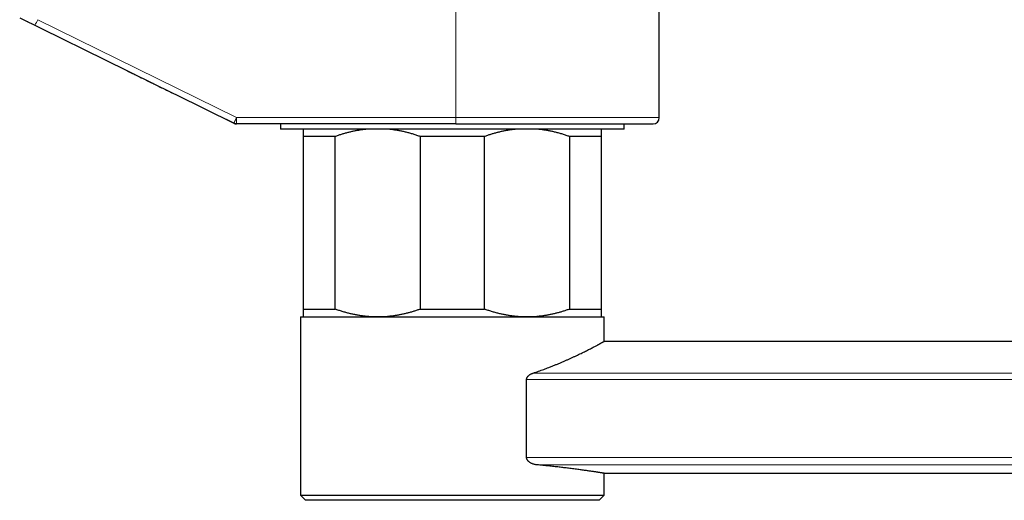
# Model space of a CAD drawing. Header units: millimetres. Extents: x 8 to 932, y 12 to 523.
# Tile 47 of 52: x 677 to 771, y 392 to 438. Entities that reach past the tile are written whole.
import ezdxf

# ---------------------------------------------------------------- set-up
doc = ezdxf.new("R2010")
doc.units = ezdxf.units.MM

msp = doc.modelspace()

# ---------------------------------------------------------------- linework, layer by layer
at = {"color": 7, "linetype": 'Continuous', "lineweight": 30}
for p, q in [((737.925, 428.804), (737.925, 454.536)), ((676.883, 438.319), (687.096, 433.293)), ((691.774, 430.992), (697.312, 428.266)), ((697.312, 428.266), (696.623, 428.605)), ((718.509, 428.204), (697.577, 428.204)), ((701.775, 428.204), (701.775, 427.704)), ((701.847, 427.704), (701.775, 427.704)), ((734.575, 427.704), (701.847, 427.704)), ((734.575, 427.704), (734.575, 428.204)), ((703.925, 427.016), (706.994, 427.016)), ((703.925, 427.016), (703.925, 410.516)), ((706.994, 410.516), (706.994, 427.016)), ((715.106, 427.016), (721.244, 427.016)), ((715.106, 427.016), (715.106, 410.516)), ((721.244, 410.516), (721.244, 427.016)), ((729.356, 427.016), (729.356, 410.516)), ((729.356, 427.016), (732.425, 427.016)), ((732.425, 410.516), (732.425, 427.016)), ((703.675, 409.766), (703.675, 392.766)), ((703.675, 409.766), (732.675, 409.766)), ((703.925, 410.516), (706.994, 410.516)), ((715.106, 410.516), (721.244, 410.516)), ((729.356, 410.516), (732.425, 410.516)), ((732.675, 407.442), (732.675, 409.766)), ((928.274, 407.442), (732.675, 407.442)), ((725.262, 396.345), (725.262, 403.795)), ((732.675, 392.766), (732.675, 394.842)), ((732.675, 394.842), (907.789, 394.842)), ((703.675, 392.766), (704.175, 392.266)), ((703.675, 392.766), (732.675, 392.766)), ((732.175, 392.266), (704.175, 392.266)), ((732.175, 392.266), (732.675, 392.766))]:
    msp.add_line(p, q, dxfattribs=at)
at = {"color": 252, "linetype": 'Continuous', "lineweight": 0}
for p, q in [((718.52, 453.171), (718.52, 428.804)), ((697.588, 428.804), (678.609, 438.148)), ((678.334, 437.61), (691.774, 430.992)), ((697.588, 428.804), (718.52, 428.804)), ((718.52, 428.804), (737.925, 428.804)), ((725.893, 404.415), (919.025, 404.415)), ((919.025, 403.795), (725.262, 403.795)), ((725.262, 396.345), (919.025, 396.345)), ((919.025, 395.652), (726.25, 395.652))]:
    msp.add_line(p, q, dxfattribs=at)
for centre, radius, start, end in [((669.845, 442.294), 9.696, 331.11036, 334.68434), ((688.985, 428.654), 8.604, 357.00167, 0.99863), ((709.917, 428.654), 8.604, 357.00167, 0.99863)]:
    msp.add_arc(centre, radius, start, end, dxfattribs=at)
at = {"color": 7, "linetype": 'Continuous', "lineweight": 30}
msp.add_arc((737.325, 428.804), 0.6, 270, 0, dxfattribs=at)
at = {"color": 252, "linetype": 'Continuous', "lineweight": 0}
for points, knots in [([(676.921, 438.305), (676.987, 438.273), (677.118, 438.209), (677.317, 438.11), (677.517, 438.012), (677.72, 437.912), (677.923, 437.812), (678.128, 437.711), (678.265, 437.643), (678.334, 437.61)], [0, 0, 0, 0, 0.1434477, 0.2863052, 0.4288216, 0.5712335, 0.7137639, 0.8566215, 1, 1, 1, 1]), ([(697.312, 428.266), (697.313, 428.266), (697.314, 428.267), (697.318, 428.273), (697.324, 428.284), (697.333, 428.301), (697.346, 428.324), (697.359, 428.349), (697.372, 428.374), (697.384, 428.399), (697.395, 428.419), (697.403, 428.436), (697.411, 428.45), (697.418, 428.464), (697.425, 428.477), (697.432, 428.491), (697.438, 428.504), (697.445, 428.517), (697.455, 428.537), (697.468, 428.564), (697.483, 428.593), (697.494, 428.615), (697.502, 428.632), (697.51, 428.648), (697.517, 428.662), (697.524, 428.675), (697.53, 428.687), (697.537, 428.701), (697.544, 428.716), (697.553, 428.733), (697.56, 428.749), (697.568, 428.763), (697.574, 428.777), (697.579, 428.787), (697.582, 428.794), (697.584, 428.799), (697.587, 428.802), (697.588, 428.804)], [0, 0, 0, 0, 0.059031, 0.114905, 0.167623, 0.240756, 0.306791, 0.365725, 0.417556, 0.462283, 0.499904, 0.522958, 0.545177, 0.56656, 0.587107, 0.606818, 0.625693, 0.643733, 0.660937, 0.709553, 0.749919, 0.772856, 0.79408, 0.813591, 0.831388, 0.84747, 0.861839, 0.874495, 0.897157, 0.91741, 0.933517, 0.952896, 0.969359, 0.980487, 0.988351, 0.99374, 1, 1, 1, 1])]:
    msp.add_open_spline(points, degree=3, knots=knots, dxfattribs=at)
at = {"color": 7, "linetype": 'Continuous', "lineweight": 30}
for points, knots in [([(687.041, 433.321), (687.362, 433.163), (688.004, 432.847), (688.97, 432.372), (689.936, 431.896), (690.871, 431.437), (691.484, 431.135), (691.774, 430.992)], [0, 0, 0, 0, 0.204863, 0.409323, 0.613373, 0.817006, 1, 1, 1, 1]), ([(703.925, 427.704), (703.925, 427.693), (703.925, 427.67), (703.925, 427.622), (703.925, 427.564), (703.925, 427.497), (703.925, 427.421), (703.925, 427.334), (703.925, 427.237), (703.925, 427.132), (703.925, 427.055), (703.925, 427.016)], [0, 0, 0, 0, 0.098236, 0.209445, 0.320656, 0.430319, 0.539983, 0.65497, 0.769987, 0.885007, 1, 1, 1, 1]), ([(706.994, 427.016), (707.095, 427.052), (707.297, 427.124), (707.603, 427.222), (707.91, 427.314), (708.22, 427.398), (708.531, 427.474), (708.844, 427.542), (709.156, 427.601), (709.474, 427.652), (709.723, 427.686), (709.869, 427.701), (709.906, 427.704)], [0, 0, 0, 0, 0.106566, 0.213155, 0.31974, 0.426302, 0.533364, 0.640425, 0.746583, 0.85274, 0.962848, 1, 1, 1, 1]), ([(712.193, 427.704), (712.263, 427.697), (712.446, 427.678), (712.741, 427.635), (713.077, 427.577), (713.409, 427.51), (713.745, 427.432), (714.084, 427.344), (714.427, 427.244), (714.768, 427.136), (714.994, 427.056), (715.106, 427.016)], [0, 0, 0, 0, 0.070464, 0.184981, 0.299499, 0.412311, 0.525123, 0.643823, 0.762556, 0.881294, 1, 1, 1, 1]), ([(718.509, 428.204), (718.655, 428.204), (718.945, 428.204), (719.38, 428.204), (719.814, 428.204), (720.247, 428.204), (720.629, 428.204), (720.961, 428.204), (721.242, 428.204), (721.524, 428.204), (721.807, 428.204), (722.095, 428.204), (722.44, 428.204), (722.837, 428.204), (723.284, 428.204), (723.727, 428.204), (724.167, 428.204), (724.603, 428.204), (725.037, 428.204), (725.418, 428.204), (725.749, 428.204), (726.029, 428.204), (726.307, 428.204), (726.583, 428.204), (726.857, 428.204), (727.128, 428.204), (727.431, 428.204), (727.763, 428.204), (728.125, 428.204), (728.482, 428.204), (728.819, 428.204), (729.136, 428.204), (729.433, 428.204), (729.726, 428.204), (730.014, 428.204), (730.298, 428.204), (730.594, 428.204), (730.901, 428.204), (731.219, 428.204), (731.53, 428.204), (731.837, 428.204), (732.138, 428.204), (732.434, 428.204), (732.722, 428.204), (733.003, 428.204), (733.274, 428.204), (733.535, 428.204), (733.788, 428.204), (734.032, 428.204), (734.256, 428.204), (734.46, 428.204), (734.645, 428.204), (734.825, 428.204), (734.998, 428.204), (735.166, 428.204), (735.337, 428.204), (735.51, 428.204), (735.685, 428.204), (735.851, 428.204), (735.992, 428.204), (736.111, 428.204), (736.21, 428.204), (736.305, 428.204), (736.396, 428.204), (736.483, 428.204), (736.565, 428.204), (736.643, 428.204), (736.724, 428.204), (736.805, 428.204), (736.885, 428.204), (736.959, 428.204), (737.025, 428.204), (737.092, 428.204), (737.159, 428.204), (737.219, 428.204), (737.267, 428.204), (737.3, 428.204), (737.321, 428.204), (737.324, 428.204), (737.325, 428.204)], [0, 0, 0, 0, 0.014665, 0.029306, 0.043932, 0.058549, 0.073166, 0.082741, 0.09232, 0.101907, 0.111503, 0.121372, 0.131538, 0.147075, 0.162593, 0.178101, 0.193607, 0.209121, 0.224652, 0.240209, 0.250523, 0.260823, 0.271111, 0.28139, 0.291662, 0.301931, 0.312199, 0.32632, 0.340451, 0.354598, 0.368769, 0.381052, 0.393315, 0.405562, 0.417798, 0.430027, 0.442254, 0.456668, 0.471092, 0.485534, 0.5, 0.514737, 0.529446, 0.544135, 0.558812, 0.573485, 0.587899, 0.602323, 0.616764, 0.631231, 0.643262, 0.655275, 0.667273, 0.679261, 0.691242, 0.703221, 0.717342, 0.731473, 0.74562, 0.759791, 0.769501, 0.7792, 0.788888, 0.798568, 0.808243, 0.817914, 0.827584, 0.837255, 0.849417, 0.861589, 0.873774, 0.88583, 0.897352, 0.914472, 0.931571, 0.948661, 0.965754, 0.982863, 1, 1, 1, 1]), ([(721.244, 427.016), (721.345, 427.052), (721.547, 427.124), (721.853, 427.222), (722.16, 427.314), (722.47, 427.398), (722.781, 427.474), (723.094, 427.542), (723.406, 427.601), (723.724, 427.652), (723.973, 427.686), (724.119, 427.701), (724.156, 427.704)], [0, 0, 0, 0, 0.106566, 0.213155, 0.31974, 0.426302, 0.533364, 0.640425, 0.746583, 0.85274, 0.962848, 1, 1, 1, 1]), ([(726.443, 427.704), (726.513, 427.697), (726.696, 427.678), (726.991, 427.635), (727.327, 427.577), (727.659, 427.51), (727.995, 427.432), (728.334, 427.344), (728.677, 427.244), (729.018, 427.136), (729.244, 427.056), (729.356, 427.016)], [0, 0, 0, 0, 0.070464, 0.184981, 0.299499, 0.412311, 0.525123, 0.643823, 0.762556, 0.881294, 1, 1, 1, 1]), ([(732.425, 427.016), (732.425, 427.053), (732.425, 427.127), (732.425, 427.229), (732.425, 427.323), (732.425, 427.409), (732.425, 427.487), (732.425, 427.556), (732.425, 427.615), (732.425, 427.666), (732.425, 427.691), (732.425, 427.704)], [0, 0, 0, 0, 0.1107593, 0.2215435, 0.3323243, 0.4430788, 0.5543947, 0.6657099, 0.7760125, 0.8863145, 1, 1, 1, 1]), ([(703.925, 410.516), (703.925, 410.479), (703.925, 410.405), (703.925, 410.304), (703.925, 410.209), (703.925, 410.123), (703.925, 410.046), (703.925, 409.977), (703.925, 409.918), (703.925, 409.868), (703.925, 409.826), (703.925, 409.795), (703.925, 409.775), (703.925, 409.767), (703.925, 409.767), (703.925, 409.766)], [0, 0, 0, 0, 0.079717, 0.159452, 0.239185, 0.318898, 0.399016, 0.479133, 0.558521, 0.637909, 0.7205, 0.803122, 0.885742, 0.968332, 1, 1, 1, 1]), ([(711.05, 409.766), (710.937, 409.767), (710.711, 409.77), (710.373, 409.786), (710.035, 409.813), (709.697, 409.85), (709.359, 409.898), (709.023, 409.956), (708.691, 410.023), (708.355, 410.1), (708.016, 410.189), (707.673, 410.289), (707.332, 410.397), (707.106, 410.477), (706.994, 410.516)], [0, 0, 0, 0, 0.082113, 0.164256, 0.2464, 0.328514, 0.41124, 0.493966, 0.57546, 0.656954, 0.742702, 0.828473, 0.914248, 1, 1, 1, 1]), ([(715.106, 410.516), (715.005, 410.481), (714.803, 410.409), (714.497, 410.311), (714.19, 410.219), (713.88, 410.135), (713.569, 410.059), (713.256, 409.991), (712.944, 409.932), (712.627, 409.881), (712.305, 409.838), (711.978, 409.805), (711.65, 409.782), (711.341, 409.769), (711.141, 409.767), (711.05, 409.766)], [0, 0, 0, 0, 0.076953, 0.1539222, 0.2308891, 0.3078392, 0.3851501, 0.4624605, 0.5391188, 0.6157768, 0.6952874, 0.7748249, 0.8543613, 0.9338704, 1, 1, 1, 1]), ([(725.3, 409.766), (725.187, 409.767), (724.961, 409.77), (724.623, 409.786), (724.285, 409.813), (723.947, 409.85), (723.609, 409.898), (723.273, 409.956), (722.941, 410.023), (722.605, 410.1), (722.266, 410.189), (721.923, 410.289), (721.582, 410.397), (721.356, 410.477), (721.244, 410.516)], [0, 0, 0, 0, 0.082113, 0.164256, 0.2464, 0.328514, 0.41124, 0.493966, 0.57546, 0.656954, 0.742702, 0.828473, 0.914248, 1, 1, 1, 1]), ([(729.356, 410.516), (729.255, 410.481), (729.053, 410.409), (728.747, 410.311), (728.44, 410.219), (728.13, 410.135), (727.819, 410.059), (727.506, 409.991), (727.194, 409.932), (726.877, 409.881), (726.555, 409.838), (726.228, 409.805), (725.9, 409.782), (725.591, 409.769), (725.391, 409.767), (725.3, 409.766)], [0, 0, 0, 0, 0.076953, 0.153922, 0.230889, 0.307839, 0.38515, 0.462461, 0.539119, 0.615777, 0.695287, 0.774825, 0.854361, 0.93387, 1, 1, 1, 1]), ([(732.425, 409.766), (732.425, 409.767), (732.425, 409.767), (732.425, 409.775), (732.425, 409.794), (732.425, 409.823), (732.425, 409.862), (732.425, 409.91), (732.425, 409.968), (732.425, 410.035), (732.425, 410.112), (732.425, 410.199), (732.425, 410.296), (732.425, 410.401), (732.425, 410.478), (732.425, 410.516)], [0, 0, 0, 0, 0.0316682, 0.1112624, 0.1908841, 0.2705069, 0.3501024, 0.4302509, 0.5103997, 0.5894336, 0.6684679, 0.7513385, 0.8342305, 0.9171254, 1, 1, 1, 1]), ([(725.893, 404.415), (725.979, 404.443), (726.151, 404.5), (726.404, 404.588), (726.654, 404.676), (726.9, 404.766), (727.143, 404.856), (727.405, 404.956), (727.687, 405.066), (727.985, 405.186), (728.276, 405.305), (728.56, 405.425), (728.837, 405.544), (729.105, 405.662), (729.363, 405.778), (729.617, 405.894), (729.867, 406.01), (730.111, 406.125), (730.346, 406.238), (730.57, 406.347), (730.782, 406.451), (730.983, 406.552), (731.174, 406.648), (731.355, 406.741), (731.526, 406.829), (731.685, 406.912), (731.833, 406.989), (731.955, 407.054), (732.057, 407.108), (732.141, 407.152), (732.219, 407.194), (732.291, 407.233), (732.357, 407.269), (732.42, 407.303), (732.478, 407.334), (732.53, 407.363), (732.574, 407.387), (732.611, 407.407), (732.639, 407.423), (732.66, 407.434), (732.673, 407.441), (732.674, 407.442), (732.675, 407.442)], [0, 0, 0, 0, 0.0211775, 0.0423573, 0.0635349, 0.0847926, 0.1060526, 0.1273104, 0.1550859, 0.1828614, 0.2107147, 0.238568, 0.2665693, 0.2945907, 0.3222002, 0.3498294, 0.3789235, 0.4080176, 0.4372088, 0.4663999, 0.4949496, 0.5234992, 0.5521487, 0.5807982, 0.6096436, 0.6385166, 0.6668557, 0.6952221, 0.7154562, 0.735693, 0.7559271, 0.7762571, 0.7965899, 0.8169198, 0.8396414, 0.8623629, 0.8851482, 0.9079334, 0.9309162, 0.953899, 0.9769495, 1, 1, 1, 1]), ([(725.262, 403.795), (725.263, 403.809), (725.263, 403.838), (725.271, 403.88), (725.282, 403.92), (725.296, 403.959), (725.314, 403.997), (725.339, 404.038), (725.37, 404.083), (725.409, 404.128), (725.452, 404.17), (725.505, 404.215), (725.571, 404.263), (725.648, 404.309), (725.728, 404.35), (725.81, 404.386), (725.865, 404.405), (725.893, 404.415)], [0, 0, 0, 0, 0.041814, 0.083613, 0.125824, 0.166149, 0.20787, 0.251338, 0.312259, 0.376831, 0.437836, 0.501927, 0.601209, 0.70058, 0.800089, 0.899859, 1, 1, 1, 1]), ([(726.25, 395.652), (726.21, 395.656), (726.131, 395.665), (726.013, 395.689), (725.896, 395.722), (725.78, 395.766), (725.674, 395.816), (725.577, 395.873), (725.5, 395.928), (725.437, 395.984), (725.386, 396.038), (725.342, 396.095), (725.307, 396.156), (725.282, 396.217), (725.265, 396.281), (725.263, 396.324), (725.262, 396.345)], [0, 0, 0, 0, 0.097933, 0.196257, 0.294619, 0.39276, 0.490538, 0.571635, 0.652686, 0.707205, 0.761806, 0.816193, 0.864031, 0.911807, 0.955921, 1, 1, 1, 1]), ([(732.674, 394.842), (732.674, 394.842), (732.676, 394.842), (732.668, 394.843), (732.65, 394.846), (732.62, 394.851), (732.58, 394.857), (732.529, 394.865), (732.467, 394.875), (732.395, 394.887), (732.312, 394.9), (732.216, 394.915), (732.109, 394.932), (731.988, 394.95), (731.855, 394.971), (731.713, 394.992), (731.564, 395.014), (731.406, 395.038), (731.239, 395.062), (731.062, 395.088), (730.876, 395.114), (730.68, 395.142), (730.475, 395.17), (730.257, 395.2), (730.026, 395.231), (729.781, 395.263), (729.527, 395.295), (729.281, 395.326), (729.045, 395.355), (728.821, 395.382), (728.591, 395.409), (728.355, 395.436), (728.113, 395.464), (727.865, 395.491), (727.61, 395.518), (727.349, 395.545), (727.082, 395.572), (726.81, 395.599), (726.533, 395.626), (726.344, 395.643), (726.25, 395.652)], [0, 0, 0, 0, 0.004486, 0.034154, 0.061954, 0.089753, 0.117638, 0.145523, 0.173322, 0.201122, 0.229006, 0.25689, 0.286115, 0.315339, 0.344661, 0.373984, 0.401821, 0.429658, 0.457579, 0.4855, 0.513336, 0.541173, 0.569093, 0.597014, 0.626249, 0.655484, 0.684815, 0.714146, 0.737677, 0.761211, 0.784742, 0.808386, 0.832032, 0.855676, 0.879669, 0.903665, 0.927659, 0.951771, 0.975887, 1, 1, 1, 1])]:
    msp.add_open_spline(points, degree=3, knots=knots, dxfattribs=at)
for points in [[(697.577, 428.204), (697.554, 428.205), (697.508, 428.206), (697.441, 428.219), (697.375, 428.238), (697.333, 428.256), (697.312, 428.266)], [(697.312, 428.266), (697.333, 428.256), (697.375, 428.238), (697.441, 428.219), (697.508, 428.206), (697.554, 428.205), (697.577, 428.204)]]:
    msp.add_open_spline(points, degree=3, dxfattribs=at)

doc.saveas('drawing.dxf')
